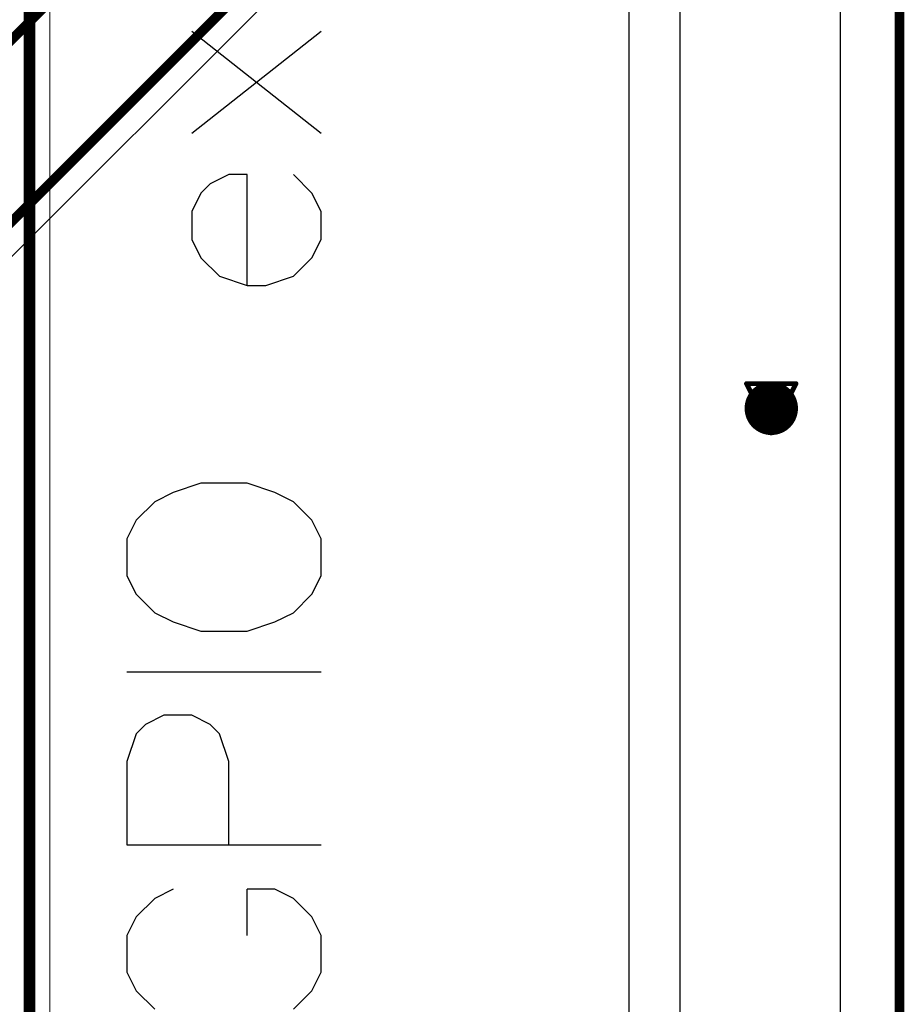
# Model space of a CAD drawing. Header units: millimetres. Extents: x 138 to 555, y 26 to 334.
# Tile 98 of 256: x 360 to 369, y 84 to 94. Entities that reach past the tile are written whole.
import ezdxf

# ---------------------------------------------------------------- set-up
doc = ezdxf.new("R2010")
doc.units = ezdxf.units.MM
for name, color, linetype in [('BottomLayer', 5, 'Continuous'), ('DrillDrawing', 1, 'Continuous'), ('KeepOutLayer', 6, 'Continuous'), ('Mechanical20', 56, 'Continuous'), ('Mechanical27', 56, 'Continuous'), ('Mechanical30', 56, 'Continuous'), ('MidLayer1', 16, 'Continuous'), ('MidLayer2', 76, 'Continuous'), ('MidLayer3', 90, 'Continuous'), ('MidLayer4', 156, 'Continuous'), ('MultiLayer', 9, 'Continuous'), ('TopLayer', 1, 'Continuous'), ('TopOverlay', 2, 'Continuous'), ('ViaHoleLayer', 16, 'Continuous')]:
    doc.layers.add(name, color=color, linetype=linetype)

# ---------------------------------------------------------------- blocks, each defined once
blk = doc.blocks.new('CON_SAMTEC_TSW_120_07_G_D_933')
at = {"layer": 'Mechanical20', "const_width": 0.01}
blk.add_lwpolyline([(-25.62, -2.75), (25.62, -2.75)], dxfattribs=at)
at = {"layer": 'Mechanical27', "const_width": 0.01}
blk.add_lwpolyline([(-25.4, -2.54), (25.4, -2.54)], dxfattribs=at)
at = {"layer": 'TopOverlay', "const_width": 0.12}
blk.add_lwpolyline([(-25.4, -2.54), (25.4, -2.54)], dxfattribs=at)

msp = doc.modelspace()

# ---------------------------------------------------------------- linework, layer by layer
at = {"layer": 'BottomLayer'}
for p, q in [((368.209, 310.896), (368.209, 62.119)), ((359.363, 91.249), (366.222, 98.108))]:
    msp.add_line(p, q, dxfattribs=at)
at = {"layer": 'BottomLayer', "const_width": 0.1}
for points in [[(358.59, 92.712), (365.145, 99.267)], [(359.17, 91.416), (366.042, 98.288)]]:
    msp.add_lwpolyline(points, dxfattribs=at)
at = {"layer": 'BottomLayer', "const_width": 0.275}
msp.add_lwpolyline([(367.363, 90, 1), (367.638, 90, 1)], format="xyb", close=True, dxfattribs=at)
at = {"layer": 'DrillDrawing'}
for points, const_width in [([(368.82, 61.507), (368.82, 311.507)], 0.1), ([(367.246, 90.254), (367.754, 90.254)], 0.0508), ([(367.246, 90.254), (367.5, 89.746)], 0.0508), ([(367.5, 89.746), (367.754, 90.254)], 0.0508), ([(367.348, 90.152), (367.652, 90.152)], 0.0508), ([(367.348, 90.152), (367.5, 89.848)], 0.0508), ([(367.5, 89.848), (367.652, 90.152)], 0.0508)]:
    msp.add_lwpolyline(points, dxfattribs=dict(at, const_width=const_width))
at = {"layer": 'DrillDrawing', "const_width": 0.0254}
for points in [[(367.233, 90.254, 1), (367.259, 90.254, 1)], [(367.233, 90.254, 1), (367.259, 90.254, 1)], [(367.741, 90.254, 1), (367.767, 90.254, 1)], [(367.741, 90.254, 1), (367.767, 90.254, 1)], [(367.335, 90.152, 1), (367.36, 90.152, 1)], [(367.335, 90.152, 1), (367.36, 90.152, 1)], [(367.64, 90.152, 1), (367.665, 90.152, 1)], [(367.64, 90.152, 1), (367.665, 90.152, 1)], [(367.487, 89.848, 1), (367.513, 89.848, 1)], [(367.487, 89.848, 1), (367.513, 89.848, 1)], [(367.487, 89.746, 1), (367.513, 89.746, 1)], [(367.487, 89.746, 1), (367.513, 89.746, 1)]]:
    msp.add_lwpolyline(points, format="xyb", close=True, dxfattribs=at)
at = {"layer": 'KeepOutLayer', "const_width": 0.1}
msp.add_lwpolyline([(368.82, 61.507), (368.82, 311.507)], dxfattribs=at)
at = {"layer": 'Mechanical27', "const_width": 0.1}
msp.add_lwpolyline([(368.82, 61.507), (368.82, 311.507)], dxfattribs=at)
at = {"layer": 'Mechanical30', "const_width": 0.1}
msp.add_lwpolyline([(368.82, 61.507), (368.82, 311.507)], dxfattribs=at)
at = {"layer": 'MidLayer1'}
msp.add_line((366.034, 111.285), (366.034, 68.977), dxfattribs=at)
at = {"layer": 'MidLayer1', "const_width": 0.275}
msp.add_lwpolyline([(367.363, 90, 1), (367.638, 90, 1)], format="xyb", close=True, dxfattribs=at)
at = {"layer": 'MidLayer2'}
msp.add_line((368.209, 310.896), (368.209, 62.119), dxfattribs=at)
at = {"layer": 'MidLayer2', "const_width": 0.275}
msp.add_lwpolyline([(367.363, 90, 1), (367.638, 90, 1)], format="xyb", close=True, dxfattribs=at)
at = {"layer": 'MidLayer3'}
msp.add_line((368.209, 310.896), (368.209, 62.119), dxfattribs=at)
at = {"layer": 'MidLayer3', "const_width": 0.275}
msp.add_lwpolyline([(367.363, 90, 1), (367.638, 90, 1)], format="xyb", close=True, dxfattribs=at)
at = {"layer": 'MidLayer4'}
msp.add_line((366.558, 111.431), (366.558, 68.402), dxfattribs=at)
at = {"layer": 'MidLayer4', "const_width": 0.275}
msp.add_lwpolyline([(367.363, 90, 1), (367.638, 90, 1)], format="xyb", close=True, dxfattribs=at)
at = {"layer": 'MultiLayer', "const_width": 0.275}
msp.add_lwpolyline([(367.363, 90, 1), (367.638, 90, 1)], format="xyb", close=True, dxfattribs=at)
at = {"layer": 'TopLayer'}
msp.add_line((368.209, 310.896), (368.209, 62.119), dxfattribs=at)
at = {"layer": 'TopLayer', "const_width": 0.275}
msp.add_lwpolyline([(367.363, 90, 1), (367.638, 90, 1)], format="xyb", close=True, dxfattribs=at)
at = {"layer": 'TopOverlay'}
for p, q in [((361.531, 92.836), (362.864, 93.884)), ((361.531, 93.884), (362.864, 92.836)), ((361.912, 92.408), (361.721, 92.313)), ((362.102, 92.408), (361.912, 92.408)), ((362.102, 91.265), (362.102, 92.408)), ((362.769, 92.217), (362.578, 92.408)), ((361.721, 92.313), (361.626, 92.217)), ((361.626, 92.217), (361.531, 92.027)), ((362.864, 92.027), (362.769, 92.217)), ((361.531, 92.027), (361.531, 91.741)), ((362.864, 91.741), (362.864, 92.027)), ((361.531, 91.741), (361.626, 91.551)), ((362.769, 91.551), (362.864, 91.741)), ((361.626, 91.551), (361.817, 91.36)), ((362.578, 91.36), (362.769, 91.551)), ((361.817, 91.36), (362.102, 91.265)), ((362.293, 91.265), (362.578, 91.36)), ((362.102, 91.265), (362.293, 91.265)), ((361.626, 89.228), (361.34, 89.132)), ((362.102, 89.228), (361.626, 89.228)), ((362.388, 89.132), (362.102, 89.228)), ((361.34, 89.132), (361.15, 89.037)), ((362.578, 89.037), (362.388, 89.132)), ((361.15, 89.037), (360.96, 88.847)), ((362.769, 88.847), (362.578, 89.037)), ((360.96, 88.847), (360.864, 88.656)), ((362.864, 88.656), (362.769, 88.847)), ((360.864, 88.656), (360.864, 88.275)), ((362.864, 88.275), (362.864, 88.656)), ((360.864, 88.275), (360.96, 88.085)), ((362.769, 88.085), (362.864, 88.275)), ((360.96, 88.085), (361.15, 87.895)), ((362.578, 87.895), (362.769, 88.085)), ((361.15, 87.895), (361.34, 87.799)), ((362.388, 87.799), (362.578, 87.895)), ((361.34, 87.799), (361.626, 87.704)), ((362.102, 87.704), (362.388, 87.799)), ((361.626, 87.704), (362.102, 87.704)), ((360.864, 87.285), (362.864, 87.285)), ((361.245, 86.838), (361.055, 86.742)), ((361.531, 86.838), (361.245, 86.838)), ((361.721, 86.742), (361.531, 86.838)), ((361.055, 86.742), (360.96, 86.647)), ((361.817, 86.647), (361.721, 86.742)), ((360.96, 86.647), (360.864, 86.362)), ((361.912, 86.362), (361.817, 86.647)), ((360.864, 86.362), (360.864, 85.505)), ((361.912, 85.505), (361.912, 86.362)), ((360.864, 85.505), (362.864, 85.505)), ((361.34, 85.048), (361.15, 84.952)), ((362.388, 85.048), (362.102, 85.048)), ((362.102, 84.571), (362.102, 85.048)), ((362.578, 84.952), (362.388, 85.048)), ((361.15, 84.952), (360.96, 84.762)), ((362.769, 84.762), (362.578, 84.952)), ((360.96, 84.762), (360.864, 84.571)), ((362.864, 84.571), (362.769, 84.762)), ((360.864, 84.571), (360.864, 84.191)), ((362.864, 84.191), (362.864, 84.571)), ((360.864, 84.191), (360.96, 84)), ((362.769, 84), (362.864, 84.191)), ((360.96, 84), (361.15, 83.81)), ((362.578, 83.81), (362.769, 84))]:
    msp.add_line(p, q, dxfattribs=at)
at = {"layer": 'ViaHoleLayer', "const_width": 0.15}
msp.add_lwpolyline([(367.425, 90, 1), (367.575, 90, 1)], format="xyb", close=True, dxfattribs=at)

# ---------------------------------------------------------------- block references
at = {"rotation": 90}
msp.add_blockref('CON_SAMTEC_TSW_120_07_G_D_933', (357.32, 93.982), dxfattribs=at)

doc.saveas('drawing.dxf')
